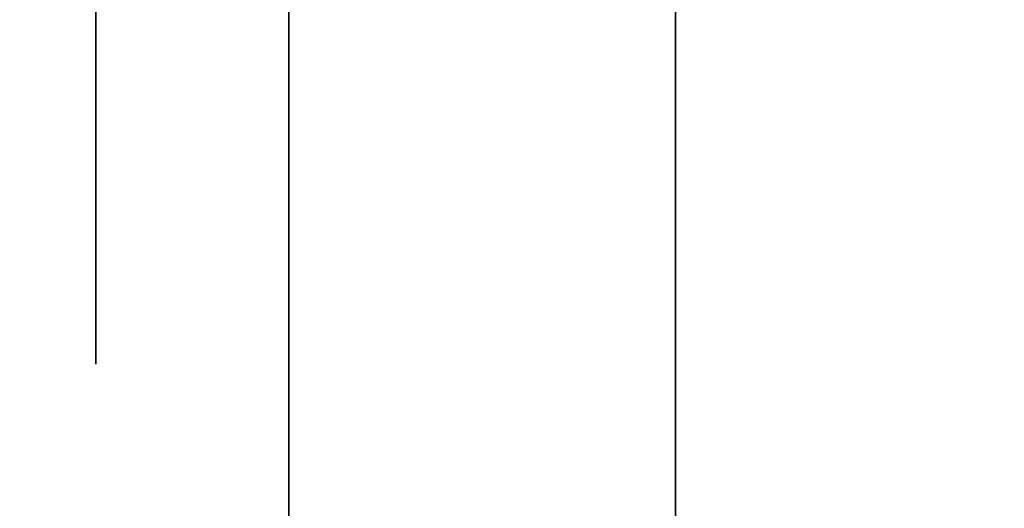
# Model space of a CAD drawing. Header units: millimetres. Extents: x 0 to 1524, y 0 to 1016.
# Tile 17 of 256: x 158.765 to 159.784, y 395.958 to 396.463. Entities that reach past the tile are written whole.
import ezdxf

# ---------------------------------------------------------------- set-up
doc = ezdxf.new("R2010")
doc.units = ezdxf.units.MM
doc.header["$LTSCALE"] = 83.82
doc.layers.get('0').update_dxf_attribs({"linetype": 'CONTINUOUS'})
doc.styles.get("Standard").update_dxf_attribs({"font": 'txt', "width": 0.8})
doc.dimstyles.new('DIMSTYLE_1', dxfattribs={"dimtxt": 15, "dimasz": 12, "dimexe": 0.18, "dimexo": 0.0625, "dimgap": 0.09, "dimtad": 1, "dimzin": 0, "dimdsep": 46, "dimtxsty": 'STANDARD', "dimblk": 'CLOSED', "dimblk1": 'CLOSED', "dimblk2": 'CLOSED', "dimcen": 0.09, "dimadec": 0, "dimazin": 0, "dimtp": 0.01, "dimtm": 0.01, "dimtfac": 1, "dimtofl": 0, "dimtmove": 0, "dimatfit": 3, "dimldrblk": 'CLOSED', "dimfxl": 1, "dimtolj": 1, "dimtzin": 0, "dimarcsym": 0})

# ---------------------------------------------------------------- blocks, each defined once
blk = doc.blocks.new('_CLOSED')
at = {"color": 0, "linetype": 'BYBLOCK'}
for p, q in [((0, 0), (-1, 0.208333)), ((-1, 0.208333), (-1, -0.208333)), ((-1, -0.208333), (0, 0)), ((-1, 0), (0, 0))]:
    blk.add_line(p, q, dxfattribs=at)
blk = doc.blocks.new('*D4')
at = {"color": 2, "linetype": 'CONTINUOUS'}
for p, q in [((230.4937, 451.2067), (62.2275, 451.2067)), ((63.2275, 451.2067), (63.2275, 415.0317)), ((63.2275, 378.8567), (63.2275, 415.0317)), ((168.9687, 378.8567), (62.2275, 378.8567))]:
    blk.add_line(p, q, dxfattribs=at)
at = {"color": 2, "linetype": 'CONTINUOUS', "xscale": 12, "yscale": 12, "zscale": 12}
for p, rotation in [((63.2275, 451.2067), 90), ((63.2275, 378.8567), 270)]:
    blk.add_blockref('_CLOSED', p, dxfattribs=dict(at, rotation=rotation))

msp = doc.modelspace()

# ---------------------------------------------------------------- linework, layer by layer
at = {"color": 6, "linetype": 'CONTINUOUS'}
for p, q in [((159.4437, 400.2567), (159.4437, 393.7567)), ((159.4437, 393.7567), (159.4437, 400.2567)), ((159.4437, 400.2567), (159.4437, 393.7567)), ((159.4437, 393.7567), (159.4437, 400.2567)), ((159.4437, 400.2567), (159.4437, 393.7567)), ((159.4437, 393.7567), (159.4437, 400.2567)), ((159.4437, 400.2567), (159.4437, 393.7567)), ((159.4437, 393.7567), (159.4437, 400.2567)), ((159.0437, 396.6067), (159.0437, 394.8667)), ((159.0437, 394.8667), (159.0437, 396.6067)), ((159.0437, 396.6067), (159.0437, 394.8667)), ((159.0437, 394.8667), (159.0437, 396.6067)), ((159.0437, 396.6067), (159.0437, 394.8667)), ((159.0437, 394.8667), (159.0437, 396.6067)), ((159.0437, 396.6067), (159.0437, 394.8667)), ((159.0437, 394.8667), (159.0437, 396.6067)), ((159.0437, 396.6067), (159.0437, 394.8667)), ((159.0437, 394.8667), (159.0437, 396.6067)), ((159.0437, 396.6067), (159.0437, 394.8667)), ((159.0437, 394.8667), (159.0437, 396.6067)), ((159.0437, 396.6067), (159.0437, 394.8667)), ((159.0437, 394.8667), (159.0437, 396.6067)), ((159.0437, 396.6067), (159.0437, 394.8667)), ((159.0437, 394.8667), (159.0437, 396.6067))]:
    msp.add_line(p, q, dxfattribs=at)
at = {"color": 7, "linetype": 'CONTINUOUS'}
for p, q in [((158.8437, 396.1067), (158.8437, 397.9067)), ((158.8437, 396.1067), (158.8437, 397.9067)), ((158.8437, 396.1067), (158.8437, 397.9067)), ((158.8437, 396.1067), (158.8437, 397.9067)), ((159.0437, 396.1067), (159.0437, 397.9067)), ((159.0437, 396.1067), (159.0437, 397.9067)), ((159.0437, 396.1067), (159.0437, 397.9067)), ((159.0437, 396.1067), (159.0437, 397.9067)), ((158.8437, 397.8067), (158.8437, 396.2067)), ((158.8437, 397.8067), (158.8437, 396.2067)), ((158.8437, 397.8067), (158.8437, 396.2067)), ((158.8437, 397.8067), (158.8437, 396.2067)), ((159.0437, 397.7586), (159.0437, 396.2547)), ((159.0437, 397.7586), (159.0437, 396.2547)), ((159.0437, 397.7586), (159.0437, 396.2547)), ((159.0437, 397.7586), (159.0437, 396.2547)), ((158.8437, 396.3667), (158.8437, 397.6467)), ((158.8437, 397.6467), (158.8437, 396.3667)), ((158.8437, 396.3667), (158.8437, 397.6467)), ((158.8437, 397.6467), (158.8437, 396.3667)), ((158.8437, 396.3667), (158.8437, 397.6467)), ((158.8437, 397.6467), (158.8437, 396.3667)), ((158.8437, 396.3667), (158.8437, 397.6467)), ((158.8437, 397.6467), (158.8437, 396.3667)), ((158.8437, 396.5067), (158.8437, 396.1067)), ((158.8437, 396.4067), (158.8437, 396.5067)), ((158.8437, 396.5067), (158.8437, 396.1067)), ((158.8437, 396.4067), (158.8437, 396.5067)), ((158.8437, 396.5067), (158.8437, 396.1067)), ((158.8437, 396.4067), (158.8437, 396.5067)), ((158.8437, 396.5067), (158.8437, 396.1067)), ((158.8437, 396.4067), (158.8437, 396.5067)), ((159.0437, 396.2547), (159.0437, 396.5067)), ((159.0437, 396.5067), (159.0437, 396.4067)), ((159.0437, 396.2547), (159.0437, 396.5067)), ((159.0437, 396.5067), (159.0437, 396.4067)), ((159.0437, 396.2547), (159.0437, 396.5067)), ((159.0437, 396.5067), (159.0437, 396.4067)), ((159.0437, 396.2547), (159.0437, 396.5067)), ((159.0437, 396.5067), (159.0437, 396.4067)), ((158.8437, 396.2067), (158.8437, 396.4067)), ((158.8437, 396.2067), (158.8437, 396.4067)), ((158.8437, 396.2067), (158.8437, 396.4067)), ((158.8437, 396.2067), (158.8437, 396.4067)), ((159.0437, 396.4067), (159.0437, 396.2067)), ((159.0437, 396.4067), (159.0437, 396.2067)), ((159.0437, 396.4067), (159.0437, 396.2067)), ((159.0437, 396.4067), (159.0437, 396.2067)), ((158.8437, 396.3067), (158.8437, 396.3667)), ((158.8437, 396.3667), (158.8437, 396.3067)), ((158.8437, 396.3067), (158.8437, 396.3667)), ((158.8437, 396.3667), (158.8437, 396.3067)), ((158.8437, 396.3067), (158.8437, 396.3667)), ((158.8437, 396.3667), (158.8437, 396.3067)), ((158.8437, 396.3067), (158.8437, 396.3667)), ((158.8437, 396.3667), (158.8437, 396.3067)), ((158.8437, 396.1067), (158.8437, 396.2067)), ((158.8437, 396.2067), (158.8437, 396.1067)), ((158.8437, 396.1067), (158.8437, 396.2067)), ((158.8437, 396.2067), (158.8437, 396.1067)), ((158.8437, 396.1067), (158.8437, 396.2067)), ((158.8437, 396.2067), (158.8437, 396.1067)), ((158.8437, 396.1067), (158.8437, 396.2067)), ((158.8437, 396.2067), (158.8437, 396.1067)), ((159.0437, 396.2067), (159.0437, 396.1067)), ((159.0437, 396.2067), (159.0437, 396.1067)), ((159.0437, 396.2067), (159.0437, 396.1067)), ((159.0437, 396.2067), (159.0437, 396.1067))]:
    msp.add_line(p, q, dxfattribs=at)

# ---------------------------------------------------------------- dimensions: what is measured, and where the dimension line sits
at = {"color": 2, "linetype": 'CONTINUOUS'}
dim = msp.add_linear_dim(base=(63.2275, 451.2067), p1=(168.9687, 378.8567), p2=(230.4937, 451.2067), angle=90, dimstyle='DIMSTYLE_1', dxfattribs=at)
dim.commit()
dim.dimension.update_dxf_attribs({"geometry": '*D4', "text_midpoint": (59.4775, 385.0317), "dimtype": 160})

doc.saveas('drawing.dxf')
